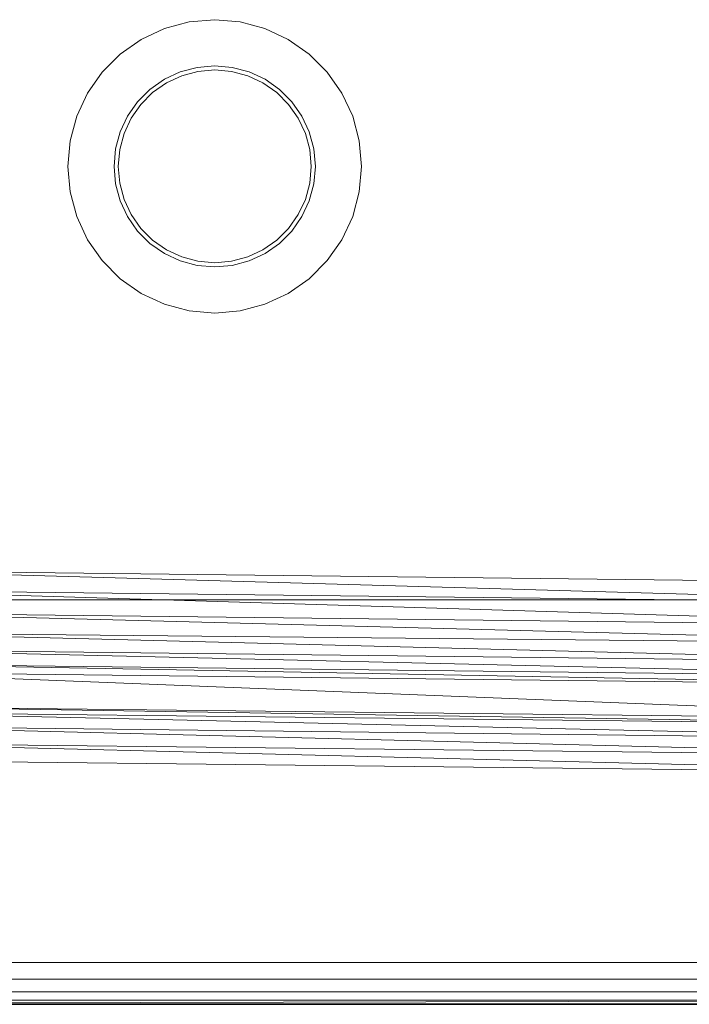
# Model space of a CAD drawing. Header units: metres. Extents: x 391.1 to 427.5, y 12.7 to 29.9.
# Tile 51 of 252: x 409.617 to 409.777, y 14.181 to 14.416. Entities that reach past the tile are written whole.
import ezdxf

# ---------------------------------------------------------------- set-up
doc = ezdxf.new("R2010")
doc.units = ezdxf.units.M
doc.layers.add('01_SUELOS', color=7, linetype='Continuous', lineweight=25, true_color=0x007f00)
for name, color, linetype, lineweight in [('02_MOBILIARIO', 7, 'Continuous', 18), ('A-DETL-____-MBND', 7, 'Continuous', 18), ('A-WALL-____-MCUT', 7, 'Continuous', 25), ('A-WALL-____-OTLN', 7, 'Continuous', 25), ('M-HVAC-DUCT-OTLN', 7, 'Continuous', 18)]:
    doc.layers.add(name, color=color, linetype=linetype, lineweight=lineweight)

# ---------------------------------------------------------------- blocks, each defined once
blk = doc.blocks.new('Family - LONDR55-XX_ZZ-ARQ-CAA-M3D-Londres55-151093-01_CLI_AIRE_PS1')
at = {"layer": '01_SUELOS', "color": 9, "true_color": 0xaad4aa}
for p, q in [((0, 0), (26.635, 0)), ((26.635, 0), (0, 0))]:
    blk.add_line(p, q, dxfattribs=at)
blk = doc.blocks.new('Family - Mur PS-2-151177-01_CLI_AIRE_PS1')
at = {"layer": 'A-DETL-____-MBND', "color": 253, "true_color": 0xaaaaaa}
for p, q in [((31.836, 1.34), (0, 1.34)), ((0, 1.34), (31.836, 1.34))]:
    blk.add_line(p, q, dxfattribs=at)
blk = doc.blocks.new('Family - Mur PS-1-153352-01_CLI_AIRE_PS1')
at = {"layer": 'A-WALL-____-MCUT', "color": 253, "true_color": 0xaaaaaa}
blk.add_line((16.935, 1.34), (0, 1.34), dxfattribs=at)
at = {"layer": 'A-WALL-____-OTLN', "color": 253, "true_color": 0xaaaaaa}
blk.add_line((16.935, 1.34), (0, 1.34), dxfattribs=at)
blk = doc.blocks.new('Family - Plats de dutxa PS-1-153666-01_CLI_AIRE_PS1')
at = {"layer": '02_MOBILIARIO', "color": 253, "true_color": 0xaaaaaa}
for p, q in [((0.20392, 0.23469), (0.21, 0.23522)), ((0.20392, 0.23469), (0.21, 0.23522)), ((0.21, 0.23522), (0.21607, 0.23469)), ((0.21, 0.23522), (0.21607, 0.23469)), ((0.1925, 0.23053), (0.19803, 0.23311)), ((0.1925, 0.23053), (0.19803, 0.23311)), ((0.19803, 0.23311), (0.20392, 0.23469)), ((0.19803, 0.23311), (0.20392, 0.23469)), ((0.21607, 0.23469), (0.22197, 0.23311)), ((0.21607, 0.23469), (0.22197, 0.23311)), ((0.22197, 0.23311), (0.2275, 0.23053)), ((0.22197, 0.23311), (0.2275, 0.23053)), ((0.1875, 0.22703), (0.1925, 0.23053)), ((0.1875, 0.22703), (0.1925, 0.23053)), ((0.2275, 0.23053), (0.23249, 0.22703)), ((0.2275, 0.23053), (0.23249, 0.22703)), ((0.18319, 0.22272), (0.1875, 0.22703)), ((0.18319, 0.22272), (0.1875, 0.22703)), ((0.23249, 0.22703), (0.23681, 0.22272)), ((0.23249, 0.22703), (0.23681, 0.22272)), ((0.20583, 0.22385), (0.20179, 0.22277)), ((0.20179, 0.22277), (0.20583, 0.22385)), ((0.21, 0.22422), (0.20583, 0.22385)), ((0.20583, 0.22385), (0.21, 0.22422)), ((0.206, 0.22287), (0.21, 0.22322)), ((0.206, 0.22287), (0.21, 0.22322)), ((0.21416, 0.22385), (0.21, 0.22422)), ((0.21, 0.22422), (0.21416, 0.22385)), ((0.21, 0.22322), (0.21399, 0.22287)), ((0.21, 0.22322), (0.21399, 0.22287)), ((0.21821, 0.22277), (0.21416, 0.22385)), ((0.21416, 0.22385), (0.21821, 0.22277)), ((0.17969, 0.21772), (0.18319, 0.22272)), ((0.17969, 0.21772), (0.18319, 0.22272)), ((0.198, 0.221), (0.19457, 0.2186)), ((0.19457, 0.2186), (0.198, 0.221)), ((0.20179, 0.22277), (0.198, 0.221)), ((0.198, 0.221), (0.20179, 0.22277)), ((0.1985, 0.22014), (0.20213, 0.22183)), ((0.1985, 0.22014), (0.20213, 0.22183)), ((0.20213, 0.22183), (0.206, 0.22287)), ((0.20213, 0.22183), (0.206, 0.22287)), ((0.21399, 0.22287), (0.21786, 0.22183)), ((0.21399, 0.22287), (0.21786, 0.22183)), ((0.21786, 0.22183), (0.2215, 0.22014)), ((0.21786, 0.22183), (0.2215, 0.22014)), ((0.222, 0.221), (0.21821, 0.22277)), ((0.21821, 0.22277), (0.222, 0.221)), ((0.22542, 0.2186), (0.222, 0.221)), ((0.222, 0.221), (0.22542, 0.2186)), ((0.23681, 0.22272), (0.24031, 0.21772)), ((0.23681, 0.22272), (0.24031, 0.21772)), ((0.19457, 0.2186), (0.19161, 0.21565)), ((0.19161, 0.21565), (0.19457, 0.2186)), ((0.19521, 0.21784), (0.1985, 0.22014)), ((0.19521, 0.21784), (0.1985, 0.22014)), ((0.2215, 0.22014), (0.22478, 0.21784)), ((0.2215, 0.22014), (0.22478, 0.21784)), ((0.22838, 0.21565), (0.22542, 0.2186)), ((0.22542, 0.2186), (0.22838, 0.21565)), ((0.17711, 0.21219), (0.17969, 0.21772)), ((0.17711, 0.21219), (0.17969, 0.21772)), ((0.19238, 0.215), (0.19521, 0.21784)), ((0.19238, 0.215), (0.19521, 0.21784)), ((0.22478, 0.21784), (0.22762, 0.215)), ((0.22478, 0.21784), (0.22762, 0.215)), ((0.24031, 0.21772), (0.24289, 0.21219)), ((0.24031, 0.21772), (0.24289, 0.21219)), ((0.19161, 0.21565), (0.18921, 0.21222)), ((0.18921, 0.21222), (0.19161, 0.21565)), ((0.19008, 0.21172), (0.19238, 0.215)), ((0.19008, 0.21172), (0.19238, 0.215)), ((0.22762, 0.215), (0.22992, 0.21172)), ((0.22762, 0.215), (0.22992, 0.21172)), ((0.23078, 0.21222), (0.22838, 0.21565)), ((0.22838, 0.21565), (0.23078, 0.21222)), ((0.17553, 0.2063), (0.17711, 0.21219)), ((0.17553, 0.2063), (0.17711, 0.21219)), ((0.18921, 0.21222), (0.18744, 0.20843)), ((0.18744, 0.20843), (0.18921, 0.21222)), ((0.18838, 0.20809), (0.19008, 0.21172)), ((0.18838, 0.20809), (0.19008, 0.21172)), ((0.22992, 0.21172), (0.23161, 0.20809)), ((0.22992, 0.21172), (0.23161, 0.20809)), ((0.23255, 0.20843), (0.23078, 0.21222)), ((0.23078, 0.21222), (0.23255, 0.20843)), ((0.24289, 0.21219), (0.24447, 0.2063)), ((0.24289, 0.21219), (0.24447, 0.2063)), ((0.18744, 0.20843), (0.18636, 0.20439)), ((0.18636, 0.20439), (0.18744, 0.20843)), ((0.18735, 0.20421), (0.18838, 0.20809)), ((0.18735, 0.20421), (0.18838, 0.20809)), ((0.23161, 0.20809), (0.23265, 0.20421)), ((0.23161, 0.20809), (0.23265, 0.20421)), ((0.23363, 0.20439), (0.23255, 0.20843)), ((0.23255, 0.20843), (0.23363, 0.20439)), ((0.175, 0.20022), (0.17553, 0.2063)), ((0.175, 0.20022), (0.17553, 0.2063)), ((0.24447, 0.2063), (0.245, 0.20022)), ((0.24447, 0.2063), (0.245, 0.20022)), ((0.18636, 0.20439), (0.186, 0.20022)), ((0.186, 0.20022), (0.18636, 0.20439)), ((0.187, 0.20022), (0.18735, 0.20421)), ((0.187, 0.20022), (0.18735, 0.20421)), ((0.23265, 0.20421), (0.233, 0.20022)), ((0.23265, 0.20421), (0.233, 0.20022)), ((0.234, 0.20022), (0.23363, 0.20439)), ((0.23363, 0.20439), (0.234, 0.20022)), ((0.17553, 0.19414), (0.175, 0.20022)), ((0.17553, 0.19414), (0.175, 0.20022)), ((0.186, 0.20022), (0.18636, 0.19605)), ((0.18636, 0.19605), (0.186, 0.20022)), ((0.18735, 0.19623), (0.187, 0.20022)), ((0.18735, 0.19623), (0.187, 0.20022)), ((0.233, 0.20022), (0.23265, 0.19623)), ((0.233, 0.20022), (0.23265, 0.19623)), ((0.23363, 0.19605), (0.234, 0.20022)), ((0.234, 0.20022), (0.23363, 0.19605)), ((0.245, 0.20022), (0.24447, 0.19414)), ((0.245, 0.20022), (0.24447, 0.19414)), ((0.18636, 0.19605), (0.18744, 0.19201)), ((0.18744, 0.19201), (0.18636, 0.19605)), ((0.18838, 0.19235), (0.18735, 0.19623)), ((0.18838, 0.19235), (0.18735, 0.19623)), ((0.23265, 0.19623), (0.23161, 0.19235)), ((0.23265, 0.19623), (0.23161, 0.19235)), ((0.23255, 0.19201), (0.23363, 0.19605)), ((0.23363, 0.19605), (0.23255, 0.19201)), ((0.17711, 0.18825), (0.17553, 0.19414)), ((0.17711, 0.18825), (0.17553, 0.19414)), ((0.24447, 0.19414), (0.24289, 0.18825)), ((0.24447, 0.19414), (0.24289, 0.18825)), ((0.18744, 0.19201), (0.18921, 0.18822)), ((0.18921, 0.18822), (0.18744, 0.19201)), ((0.19008, 0.18872), (0.18838, 0.19235)), ((0.19008, 0.18872), (0.18838, 0.19235)), ((0.23161, 0.19235), (0.22992, 0.18872)), ((0.23161, 0.19235), (0.22992, 0.18872)), ((0.23078, 0.18822), (0.23255, 0.19201)), ((0.23255, 0.19201), (0.23078, 0.18822)), ((0.17969, 0.18272), (0.17711, 0.18825)), ((0.17969, 0.18272), (0.17711, 0.18825)), ((0.18921, 0.18822), (0.19161, 0.18479)), ((0.19161, 0.18479), (0.18921, 0.18822)), ((0.19238, 0.18543), (0.19008, 0.18872)), ((0.19238, 0.18543), (0.19008, 0.18872)), ((0.22992, 0.18872), (0.22762, 0.18543)), ((0.22992, 0.18872), (0.22762, 0.18543)), ((0.22838, 0.18479), (0.23078, 0.18822)), ((0.23078, 0.18822), (0.22838, 0.18479)), ((0.24289, 0.18825), (0.24031, 0.18272)), ((0.24289, 0.18825), (0.24031, 0.18272)), ((0.19161, 0.18479), (0.19457, 0.18183)), ((0.19457, 0.18183), (0.19161, 0.18479)), ((0.19521, 0.1826), (0.19238, 0.18543)), ((0.19521, 0.1826), (0.19238, 0.18543)), ((0.22762, 0.18543), (0.22478, 0.1826)), ((0.22762, 0.18543), (0.22478, 0.1826)), ((0.22542, 0.18183), (0.22838, 0.18479)), ((0.22838, 0.18479), (0.22542, 0.18183)), ((0.18319, 0.17772), (0.17969, 0.18272)), ((0.18319, 0.17772), (0.17969, 0.18272)), ((0.19457, 0.18183), (0.198, 0.17943)), ((0.198, 0.17943), (0.19457, 0.18183)), ((0.1985, 0.1803), (0.19521, 0.1826)), ((0.1985, 0.1803), (0.19521, 0.1826)), ((0.22478, 0.1826), (0.2215, 0.1803)), ((0.22478, 0.1826), (0.2215, 0.1803)), ((0.222, 0.17943), (0.22542, 0.18183)), ((0.22542, 0.18183), (0.222, 0.17943)), ((0.24031, 0.18272), (0.23681, 0.17772)), ((0.24031, 0.18272), (0.23681, 0.17772)), ((0.198, 0.17943), (0.20179, 0.17767)), ((0.20179, 0.17767), (0.198, 0.17943)), ((0.20213, 0.17861), (0.1985, 0.1803)), ((0.20213, 0.17861), (0.1985, 0.1803)), ((0.206, 0.17757), (0.20213, 0.17861)), ((0.206, 0.17757), (0.20213, 0.17861)), ((0.21786, 0.17861), (0.21399, 0.17757)), ((0.21786, 0.17861), (0.21399, 0.17757)), ((0.2215, 0.1803), (0.21786, 0.17861)), ((0.2215, 0.1803), (0.21786, 0.17861)), ((0.21821, 0.17767), (0.222, 0.17943)), ((0.222, 0.17943), (0.21821, 0.17767)), ((0.1875, 0.17341), (0.18319, 0.17772)), ((0.1875, 0.17341), (0.18319, 0.17772)), ((0.20179, 0.17767), (0.20583, 0.17658)), ((0.20583, 0.17658), (0.20179, 0.17767)), ((0.20583, 0.17658), (0.21, 0.17622)), ((0.21, 0.17622), (0.20583, 0.17658)), ((0.21, 0.17722), (0.206, 0.17757)), ((0.21, 0.17722), (0.206, 0.17757)), ((0.21399, 0.17757), (0.21, 0.17722)), ((0.21399, 0.17757), (0.21, 0.17722)), ((0.21, 0.17622), (0.21416, 0.17658)), ((0.21416, 0.17658), (0.21, 0.17622)), ((0.21416, 0.17658), (0.21821, 0.17767)), ((0.21821, 0.17767), (0.21416, 0.17658)), ((0.23681, 0.17772), (0.23249, 0.17341)), ((0.23681, 0.17772), (0.23249, 0.17341)), ((0.1925, 0.16991), (0.1875, 0.17341)), ((0.1925, 0.16991), (0.1875, 0.17341)), ((0.23249, 0.17341), (0.2275, 0.16991)), ((0.23249, 0.17341), (0.2275, 0.16991)), ((0.19803, 0.16733), (0.1925, 0.16991)), ((0.19803, 0.16733), (0.1925, 0.16991)), ((0.2275, 0.16991), (0.22197, 0.16733)), ((0.2275, 0.16991), (0.22197, 0.16733)), ((0.20392, 0.16575), (0.19803, 0.16733)), ((0.20392, 0.16575), (0.19803, 0.16733)), ((0.22197, 0.16733), (0.21607, 0.16575)), ((0.22197, 0.16733), (0.21607, 0.16575)), ((0.21, 0.16522), (0.20392, 0.16575)), ((0.21, 0.16522), (0.20392, 0.16575)), ((0.21607, 0.16575), (0.21, 0.16522)), ((0.21607, 0.16575), (0.21, 0.16522)), ((0.41, 0.10043), (0.12297, 0.1038)), ((0.41, 0.09571), (0.12297, 0.1038)), ((0.12297, 0.1038), (0.41, 0.10043)), ((0.12297, 0.1038), (0.41, 0.09571)), ((0.41, 0.09571), (0.12297, 0.09908)), ((0.41, 0.09032), (0.12297, 0.09908)), ((0.12297, 0.09908), (0.41, 0.09571)), ((0.12297, 0.09908), (0.41, 0.09032)), ((0.41, 0.09032), (0.12297, 0.09369)), ((0.41, 0.08608), (0.12297, 0.09369)), ((0.12297, 0.09369), (0.41, 0.09032)), ((0.12297, 0.09369), (0.41, 0.08608)), ((0.41, 0.08608), (0.12297, 0.08897)), ((0.41, 0.08155), (0.12297, 0.08897)), ((0.12297, 0.08897), (0.41, 0.08608)), ((0.12297, 0.08897), (0.41, 0.08155)), ((0.41, 0.08155), (0.12297, 0.08492)), ((0.12297, 0.08492), (0.41, 0.07818)), ((0.41, 0.07818), (0.12297, 0.08492)), ((0.12297, 0.08492), (0.41, 0.08155)), ((0.41, 0.07818), (0.12297, 0.08155)), ((0.41, 0.07616), (0.12297, 0.08155)), ((0.12297, 0.08155), (0.41, 0.07818)), ((0.12297, 0.08155), (0.41, 0.07616)), ((0.41, 0.07616), (0.12297, 0.07953)), ((0.41, 0.06807), (0.12297, 0.07953)), ((0.12297, 0.07953), (0.41, 0.07616)), ((0.12297, 0.07953), (0.41, 0.06807)), ((0.41, 0.06807), (0.11556, 0.07144)), ((0.11556, 0.07144), (0.41, 0.06672)), ((0.41, 0.06672), (0.11556, 0.07144)), ((0.11556, 0.07144), (0.41, 0.06807)), ((0.41, 0.06672), (0.11556, 0.07009)), ((0.41, 0.06335), (0.11556, 0.07009)), ((0.11556, 0.07009), (0.41, 0.06672)), ((0.11556, 0.07009), (0.41, 0.06335)), ((0.41, 0.06335), (0.11556, 0.06672)), ((0.11556, 0.06672), (0.41, 0.05931)), ((0.41, 0.05931), (0.11556, 0.06672)), ((0.11556, 0.06672), (0.41, 0.06335)), ((0.41, 0.05931), (0.11556, 0.06268)), ((0.41, 0.05526), (0.11556, 0.06268)), ((0.11556, 0.06268), (0.41, 0.05931)), ((0.11556, 0.06268), (0.41, 0.05526)), ((0.41, 0.05526), (0.11556, 0.05863)), ((0.41, 0.05526), (0.11556, 0.05863)), ((0.41, 0.01026), (0.022, 0.01026)), ((0.022, 0.01026), (0.41, 0.01026)), ((0.021, 0.00626), (0.41, 0.00626)), ((0.41, 0.00626), (0.021, 0.00626)), ((0.02, 0.00326), (0.51, 0.00326)), ((0.41, 0.00326), (0.02, 0.00326)), ((0.41, 0.00326), (0.02, 0.00326)), ((0.41, 0.00326), (0.02, 0.00326)), ((0.01, 0.00026), (0.81, 0.00026)), ((0.01, 0.00026), (0.81, 0.00026)), ((0.41, 0.00126), (0.02, 0.00026)), ((0.41, 0.00126), (0.02, 0.00126)), ((0.41, 0.00126), (0.02, 0.00126)), ((0.41, 0.00126), (0.02, 0.00026)), ((0.51, 0.00026), (0.02, 0.00026)), ((0.51, 0.00026), (0.02, 0.00026)), ((0.41, 0.00026), (0.02, 0.00026)), ((0.02, 0.00026), (0.41, 0.00026)), ((0.02, 0.00026), (0.41, 0.00026)), ((0.41, 0.00026), (0.02, 0.00026))]:
    blk.add_line(p, q, dxfattribs=at)
blk = doc.blocks.new('LONDR55-XX_ZZ-ARQ-CAA-M3D-Londres55_ifc-1-01_CLI_AIRE_PS1')
at = {"layer": '01_SUELOS', "color": 253, "lineweight": 18, "true_color": 0xaaaaaa}
blk.add_blockref('Family - LONDR55-XX_ZZ-ARQ-CAA-M3D-Londres55-151093-01_CLI_AIRE_PS1', (392.09643, 14.18066), dxfattribs=at)
at = {"layer": '02_MOBILIARIO', "color": 253, "lineweight": 18, "true_color": 0xaaaaaa}
blk.add_blockref('Family - Plats de dutxa PS-1-153666-01_CLI_AIRE_PS1', (409.45344, 14.18035), dxfattribs=at)
at = {"layer": 'A-WALL-____-OTLN', "color": 253, "lineweight": 18, "true_color": 0xaaaaaa}
for name, p in [('Family - Mur PS-2-151177-01_CLI_AIRE_PS1', (392.09971, 12.84061)), ('Family - Mur PS-1-153352-01_CLI_AIRE_PS1', (400.75645, 12.84061))]:
    blk.add_blockref(name, p, dxfattribs=at)

msp = doc.modelspace()

# ---------------------------------------------------------------- linework, layer by layer
at = {"layer": 'M-HVAC-DUCT-OTLN', "color": 92, "true_color": 0x00c800}
msp.add_line((408.05149, 14.27714), (417.53042, 14.27714), dxfattribs=at)

# ---------------------------------------------------------------- block references
at = {"lineweight": 5}
msp.add_blockref('LONDR55-XX_ZZ-ARQ-CAA-M3D-Londres55_ifc-1-01_CLI_AIRE_PS1', (0, 0), dxfattribs=at)

doc.saveas('drawing.dxf')
